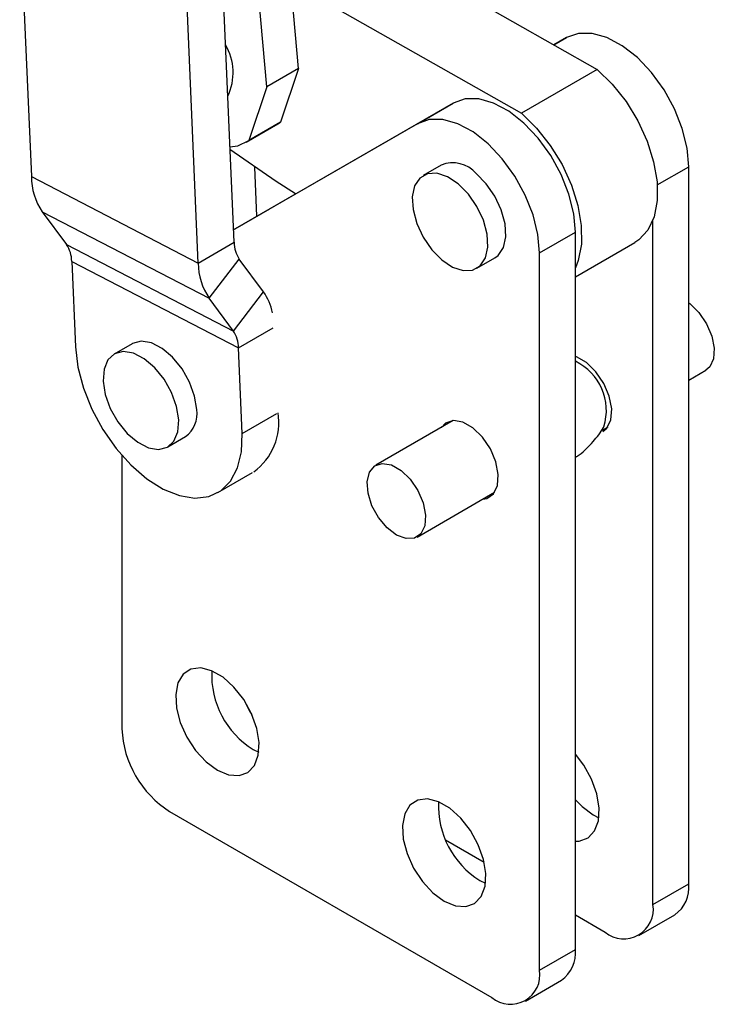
# Model space of a CAD drawing. Header units: millimetres. Extents: x 21 to 401, y 14 to 292.
# Tile 1 of 52: x 68 to 99, y 14 to 58. Entities that reach past the tile are written whole.
import ezdxf

# ---------------------------------------------------------------- set-up
doc = ezdxf.new("R2010")
doc.units = ezdxf.units.MM

msp = doc.modelspace()

# ---------------------------------------------------------------- linework, layer by layer
at = {"color": 7, "linetype": 'Continuous', "lineweight": 25}
for p, q in [((80.67055, 55.552624), (79.299734, 70.956219)), ((79.265176, 54.741318), (78.465873, 63.722929)), ((79.968964, 63.43621), (93.948263, 55.504809)), ((68.285538, 62.704774), (68.804, 50.753115)), ((77.809831, 47.831014), (77.291368, 59.782675)), ((80.330252, 59.37649), (90.580667, 53.560737)), ((76.218841, 46.912555), (75.700378, 58.864216)), ((92.585833, 56.922383), (92.022469, 56.597443)), ((80.67055, 55.552624), (79.265176, 54.741318)), ((80.67055, 55.552624), (79.87655, 53.16274)), ((93.948263, 55.504809), (90.580667, 53.560737)), ((79.265176, 54.741318), (78.471175, 52.351435)), ((87.547697, 54.013929), (77.785868, 48.383415)), ((85.956707, 53.09547), (87.547697, 54.013929)), ((85.956707, 53.09547), (77.785901, 48.382642)), ((78.35152, 52.27459), (79.756895, 53.085896)), ((79.87655, 53.16274), (78.471175, 52.351435)), ((79.756895, 53.085896), (79.87655, 53.16274)), ((78.82869, 48.987105), (78.734017, 51.169531)), ((87.015509, 51.260249), (86.220014, 50.801019)), ((98.017144, 19.342874), (98.017144, 51.187966)), ((68.804, 50.753115), (76.218841, 46.912555)), ((80.549221, 49.979006), (77.864601, 48.430548)), ((69.290778, 49.18545), (76.705619, 45.34489)), ((69.290778, 49.18545), (70.365563, 47.733)), ((77.864601, 48.430548), (79.402558, 49.318392)), ((96.426154, 18.424415), (96.426154, 48.829285)), ((77.864601, 48.430548), (77.864601, 48.428828)), ((91.388018, 47.361053), (92.979008, 48.279512)), ((92.979008, 16.43442), (92.979008, 48.279512)), ((70.365563, 47.733), (77.780403, 43.89244)), ((76.218841, 46.912555), (77.809831, 47.831014)), ((92.979008, 46.296407), (95.614018, 47.817566)), ((91.388018, 15.515961), (91.388018, 47.361053)), ((70.598369, 46.983246), (78.013209, 43.142689)), ((70.598369, 46.983246), (70.763068, 43.186596)), ((76.705619, 45.34489), (78.042638, 47.081262)), ((79.117422, 45.628812), (78.042638, 47.081262)), ((88.601071, 46.676463), (89.396566, 47.135692)), ((77.780403, 43.89244), (79.117422, 45.628812)), ((77.780403, 43.89244), (76.705619, 45.34489)), ((73.27996, 43.328597), (72.484465, 42.869367)), ((78.177908, 39.346039), (78.013209, 43.142689)), ((98.017144, 41.716797), (98.77672, 42.155291)), ((87.552549, 39.919124), (84.105382, 37.929117)), ((94.118327, 39.466058), (94.428035, 39.644848)), ((74.865521, 38.74481), (75.661016, 39.204039)), ((72.826465, 38.371846), (72.826465, 26.231317)), ((77.095275, 36.719561), (78.633232, 37.607405)), ((85.942732, 34.746387), (89.389899, 36.736394)), ((78.660096, 25.312958), (78.908521, 25.188829)), ((74.947786, 22.557082), (89.266697, 14.29095)), ((93.774503, 22.404504), (94.022929, 22.280375)), ((87.213501, 21.293143), (88.924402, 20.305461)), ((88.736367, 19.49605), (88.984793, 19.371921)), ((96.426154, 18.424415), (98.017144, 19.342874)), ((92.979008, 17.964787), (94.304833, 17.199404)), ((95.804712, 17.05088), (97.395702, 17.969339)), ((91.388018, 15.515961), (92.979008, 16.43442)), ((90.766576, 14.142426), (92.357566, 15.060885))]:
    msp.add_line(p, q, dxfattribs=at)
at = {"color": 8, "linetype": 'Continuous', "lineweight": 25}
for p, q in [((92.022714, 56.597302), (92.585833, 56.922383)), ((96.618212, 50.38038), (98.017144, 51.187966)), ((78.013209, 43.142689), (79.551167, 44.030532)), ((78.177908, 39.346039), (79.715865, 40.233883))]:
    msp.add_line(p, q, dxfattribs=at)
at = {"color": 7, "linetype": 'Continuous', "lineweight": 25, "flags": 128}
for points in [[(98.017144, 51.187966), (97.944444, 52.010893), (97.729666, 52.880157), (97.382625, 53.756033), (96.919178, 54.598499), (96.360502, 55.369059), (95.732126, 56.032504), (95.062764, 56.558515), (94.383002, 56.923057), (93.723901, 57.109475), (93.115579, 57.109247), (92.585833, 56.922383)], [(93.948263, 55.504809), (94.619519, 54.851104), (95.229708, 54.080265), (95.753218, 53.224653), (96.168076, 52.320174), (96.456868, 51.404798), (96.607473, 50.516944), (96.61357, 49.693879), (96.474903, 48.970149), (96.197291, 48.376131), (95.792388, 47.936759), (95.614018, 47.817566)], [(92.979008, 48.279512), (92.906308, 49.102439), (92.69153, 49.971703), (92.344489, 50.847579), (91.881042, 51.690045), (91.322366, 52.460605), (90.69399, 53.12405), (90.024628, 53.650061), (89.344866, 54.014603), (88.685765, 54.201021), (88.077443, 54.200793), (87.547697, 54.013929)], [(90.580667, 53.560737), (91.251923, 52.907032), (91.862112, 52.136193), (92.385622, 51.280581), (92.800479, 50.376103), (93.089272, 49.460726), (93.239877, 48.572872), (93.245974, 47.749807), (93.107306, 47.026077), (92.979008, 46.697858)], [(91.388018, 47.361053), (91.315318, 48.18398), (91.10054, 49.053244), (90.753499, 49.929119), (90.290051, 50.771585), (89.731376, 51.542146), (89.103, 52.205591), (88.433638, 52.731602), (87.753875, 53.096144), (87.094775, 53.282562), (86.486452, 53.282334), (85.956707, 53.09547)], [(77.626097, 52.066465), (77.978048, 52.121005), (78.471175, 52.351435)], [(80.548558, 49.979418), (79.680308, 50.53271), (77.630854, 51.956809)], [(87.774947, 50.426683), (87.297048, 50.744226), (86.828344, 50.899297), (86.406805, 50.879335), (86.066584, 50.685951), (85.835242, 50.334819), (85.731522, 49.85438), (85.763825, 49.283561), (85.929536, 48.668601), (86.21523, 48.059325), (86.59776, 47.505091), (87.046137, 47.050799), (87.524036, 46.733256), (87.992741, 46.578185), (88.414279, 46.59815), (88.754501, 46.791531), (88.985843, 47.142663), (89.089563, 47.623101), (89.05726, 48.193921), (88.891549, 48.808881), (88.605855, 49.418156), (88.223325, 49.972391), (87.774947, 50.426683)], [(89.396566, 47.135692), (89.549996, 47.25076), (89.781338, 47.601893), (89.885058, 48.082331), (89.852755, 48.653151), (89.687044, 49.26811), (89.40135, 49.877386), (89.01882, 50.431621), (88.570442, 50.885912)], [(98.017144, 45.143912), (98.065349, 45.108154), (98.470597, 44.716228), (98.809466, 44.219231), (99.045233, 43.671025), (99.152351, 43.131015), (99.11921, 42.657718), (98.949402, 42.302425), (98.77672, 42.155291)], [(76.151605, 40.405507), (76.056749, 41.002748), (75.833384, 41.621342), (75.499606, 42.211174), (75.082454, 42.72446), (74.615724, 43.119615), (74.137228, 43.364629), (73.685731, 43.439647), (73.297811, 43.338596), (73.27996, 43.328597)], [(70.763068, 43.186596), (70.871467, 42.293028), (71.118174, 41.360002), (71.493711, 40.423375), (71.983642, 39.519142), (72.569141, 38.682053), (73.227708, 37.944275), (73.934034, 37.334162), (74.660976, 36.875159), (75.380598, 36.584906), (76.065245, 36.474557), (76.688605, 36.548352), (77.226725, 36.803457), (77.658925, 37.230067), (77.968595, 37.811787), (78.143833, 38.526264), (78.177908, 39.346039)], [(75.356111, 39.946277), (75.261255, 40.543519), (75.037889, 41.162113), (74.704111, 41.751945), (74.286959, 42.26523), (73.820229, 42.660386), (73.341733, 42.9054), (72.890237, 42.980418), (72.502316, 42.879367), (72.209398, 42.610434), (72.035214, 42.195403), (71.993876, 41.667899), (72.088732, 41.070657), (72.312097, 40.452063), (72.645875, 39.862231), (73.063027, 39.348946), (73.529757, 38.95379), (74.008254, 38.708778), (74.45975, 38.633758), (74.847671, 38.73481), (75.140589, 39.003743), (75.314772, 39.418774), (75.356111, 39.946277)], [(94.200346, 39.426805), (94.376308, 39.575424), (94.555134, 39.942964), (94.591896, 40.434059), (94.482612, 40.995489), (94.239124, 41.566418), (93.887817, 42.084972), (93.466761, 42.494962), (93.021585, 42.751957), (92.979008, 42.76752)], [(88.859526, 36.430216), (89.036663, 36.46281), (89.338173, 36.66697), (89.516998, 37.03451), (89.55376, 37.525605), (89.444476, 38.087036), (89.200988, 38.657964), (88.849681, 39.176518), (88.428626, 39.586508), (87.983449, 39.843503), (87.562394, 39.919653), (87.211087, 39.806709), (87.022176, 39.612945)], [(84.608461, 35.156099), (84.231258, 35.606706), (83.939967, 36.136533), (83.766154, 36.688166), (83.728654, 37.201826), (83.831532, 37.621849), (84.063637, 37.902721), (84.39982, 38.014004), (84.803648, 37.94364), (85.231361, 37.69925), (85.636609, 37.307324), (85.975477, 36.810328), (86.211245, 36.262121), (86.318363, 35.722111), (86.285222, 35.248814), (86.115414, 34.893521), (85.827341, 34.694731), (85.45222, 34.67399), (85.030701, 34.833542), (84.608461, 35.156099)], [(77.069105, 24.394498), (77.569891, 24.184885), (78.033534, 24.149786), (78.42565, 24.291804), (78.717158, 24.600405), (78.886438, 25.052702), (78.920934, 25.615152), (78.818088, 26.246039), (78.585528, 26.898574), (78.240503, 27.524359), (77.8086, 28.076986), (77.321852, 28.515466), (76.816359, 28.807281), (76.329612, 28.930787), (75.897709, 28.876826), (75.552683, 28.649398), (75.320123, 28.265371), (75.217278, 27.753228), (75.251773, 27.15095), (75.421052, 26.503206), (75.71256, 25.858037), (76.104677, 25.263291), (76.568321, 24.763079), (77.069105, 24.394498)], [(78.249195, 27.511124), (78.485922, 27.048945), (78.607802, 26.848448)], [(92.979008, 21.233638), (93.147942, 21.241332), (93.540058, 21.383349), (93.831566, 21.691951), (94.000845, 22.144249), (94.035341, 22.706699), (93.932496, 23.337585), (93.699936, 23.99012), (93.35491, 24.615906), (92.979008, 25.106831)], [(87.145377, 18.577591), (87.646162, 18.367978), (88.109806, 18.332878), (88.501922, 18.474896), (88.79343, 18.783497), (88.962709, 19.235795), (88.997206, 19.798245), (88.89436, 20.429131), (88.6618, 21.081666), (88.316774, 21.707452), (87.884871, 22.260078), (87.398124, 22.698559), (86.892631, 22.990373), (86.405883, 23.11388), (85.97398, 23.059918), (85.628954, 22.832491), (85.396395, 22.448464), (85.293549, 21.93632), (85.328045, 21.334042), (85.497324, 20.686298), (85.788832, 20.041129), (86.180949, 19.446384), (86.644592, 18.946171), (87.145377, 18.577591)], [(92.979008, 23.070556), (93.273719, 22.773084), (93.774503, 22.404504)]]:
    msp.add_lwpolyline(points, dxfattribs=at)
at = {"color": 7, "linetype": 'Continuous', "lineweight": 25}
for centre, radius, start, end in [((75.371089, 55.367015), 2.399964, 334.0198426, 30.9480578), ((87.528982, 49.976492), 1.382637, 41.1279861, 111.8002416), ((71.636243, 50.773153), 2.832314, 180.4053462, 214.0950412), ((69.243818, 46.973665), 1.354585, 0.4052556, 34.0949553), ((79.164382, 47.840598), 1.354585, 180.4053925, 214.0950302), ((79.051081, 46.932591), 2.832312, 180.4053137, 214.0950196), ((77.08444, 44.190286), 2.490456, 11.8173873, 35.2830137), ((76.658677, 43.133111), 1.354566, 0.4051127, 34.095197), ((91.940807, 40.368136), 2.414375, 342.5431166, 64.5319163), ((74.921167, 40.207032), 1.246343, 306.4140272, 9.1631223), ((77.081303, 39.835955), 2.721547, 306.1374333, 9.0596756), ((80.705094, 28.620646), 3.888808, 177.275931, 238.2733183), ((77.432116, 26.440901), 4.610418, 182.6054977, 237.3945063), ((90.781368, 22.80374), 3.88881, 177.2759531, 238.273305), ((96.547386, 19.180501), 1.4787, 305.0079583, 6.304225), ((95.132931, 18.214633), 1.310128, 230.7967103, 9.2140415), ((91.50925, 16.272047), 1.4787, 305.0079583, 6.304225), ((90.094795, 15.306179), 1.310128, 230.7967103, 9.2140415)]:
    msp.add_arc(centre, radius, start, end, dxfattribs=at)
msp.add_open_spline([(92.979008, 38.289126), (93.036823, 38.324712), (93.336253, 38.50902), (93.757301, 38.962345), (94.120968, 39.396621), (94.238846, 39.639761), (94.245311, 39.653095)], degree=3, knots=[0, 0, 0, 0, 0.107233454, 0.55538165, 0.975616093, 1, 1, 1, 1], dxfattribs=at)

doc.saveas('drawing.dxf')
